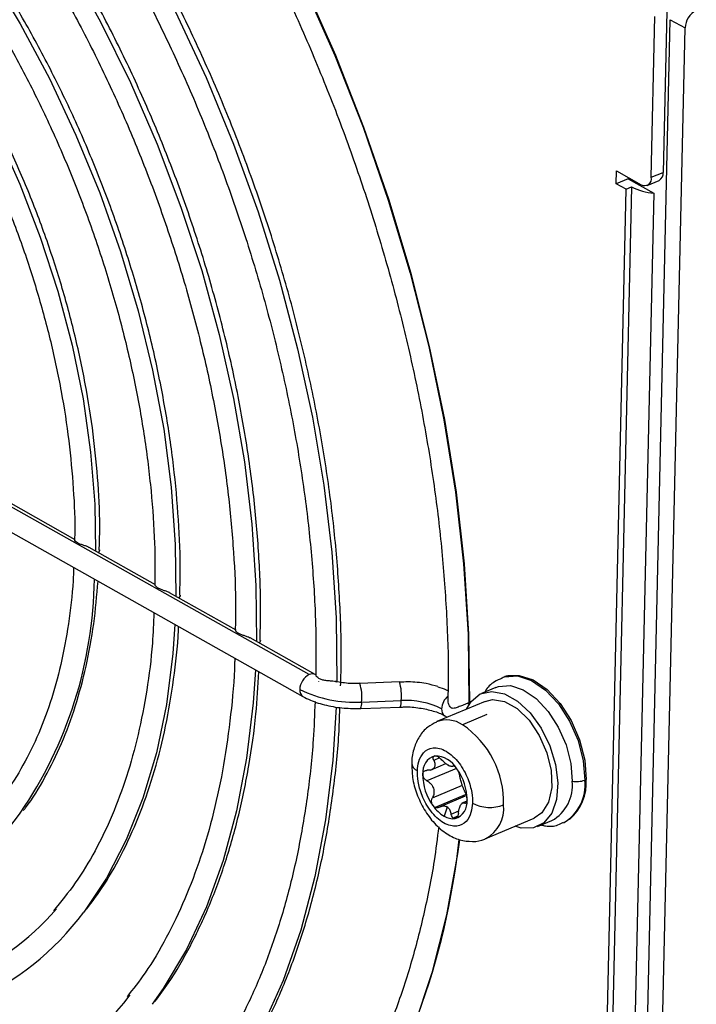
# Model space of a CAD drawing. Header units: millimetres. Extents: x -0.44 to 1.31, y -0.87 to 1.29.
# Tile 78 of 182: x 0.8383 to 0.8842, y -0.8058 to -0.739. Entities that reach past the tile are written whole.
import ezdxf

# ---------------------------------------------------------------- set-up
doc = ezdxf.new("R2010")
doc.units = ezdxf.units.MM

msp = doc.modelspace()

# ---------------------------------------------------------------- linework, layer by layer
at = {"color": 7, "linetype": 'Continuous', "lineweight": 25}
for p, q in [((0.880550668, -0.82127198), (0.8824111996, -0.7390300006)), ((0.8811248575, -0.7497187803), (0.8813716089, -0.7388115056)), ((0.8821760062, -0.738473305), (0.8819292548, -0.7493805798)), ((0.8824111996, -0.7390300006), (0.883412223, -0.7395925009)), ((0.8815516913, -0.8218344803), (0.883412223, -0.7395925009)), ((0.878749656, -0.7501514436), (0.8787693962, -0.7492788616)), ((0.8787693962, -0.7492788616), (0.8804377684, -0.7502163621)), ((0.8795561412, -0.7497209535), (0.8795540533, -0.749813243)), ((0.8811248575, -0.7497187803), (0.8819292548, -0.7493805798)), ((0.8797892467, -0.7503699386), (0.8781162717, -0.8243212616)), ((0.8795540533, -0.749813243), (0.878749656, -0.7501514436)), ((0.879417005, -0.7505264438), (0.878749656, -0.7501514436)), ((0.879417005, -0.7505264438), (0.8797892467, -0.7503699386)), ((0.8795540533, -0.749813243), (0.8812902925, -0.7507888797)), ((0.8808450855, -0.7502656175), (0.8816494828, -0.7499274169)), ((0.8777440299, -0.8244777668), (0.879417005, -0.7505264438)), ((0.8812902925, -0.7507888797), (0.8796173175, -0.8247402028)), ((0.8579233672, -0.7834354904), (0.8202885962, -0.7622875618)), ((0.8198536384, -0.7637692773), (0.8574901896, -0.7849182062)), ((0.8420416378, -0.7742872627), (0.8375302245, -0.7717521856)), ((0.8474996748, -0.7773542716), (0.842988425, -0.7748192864)), ((0.8529575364, -0.7804211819), (0.8484463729, -0.7778862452)), ((0.8583229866, -0.7834361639), (0.8539041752, -0.7809531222)), ((0.8640316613, -0.7839349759), (0.8613452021, -0.7840343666)), ((0.864035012, -0.7839354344), (0.8640316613, -0.7839349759)), ((0.8705812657, -0.7843025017), (0.8696134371, -0.7847094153)), ((0.8614080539, -0.7857332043), (0.864094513, -0.7856338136)), ((0.8614704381, -0.7852978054), (0.8641568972, -0.7851984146)), ((0.864094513, -0.7856338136), (0.8640972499, -0.7856333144)), ((0.8698464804, -0.7852490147), (0.8665707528, -0.7866262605)), ((0.8687916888, -0.7853491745), (0.8688176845, -0.7853637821)), ((0.8671167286, -0.7862320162), (0.8672843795, -0.7863262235)), ((0.8699558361, -0.78615122), (0.8683222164, -0.7868380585)), ((0.8661395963, -0.7899145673), (0.8671938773, -0.7894713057)), ((0.8684903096, -0.7916832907), (0.8667903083, -0.7923980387)), ((0.8672740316, -0.7924183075), (0.8670756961, -0.7930364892)), ((0.8686120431, -0.7920167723), (0.8682620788, -0.7921639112)), ((0.8699039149, -0.7945540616), (0.8731796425, -0.7931768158)), ((0.8734116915, -0.7937434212), (0.8743795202, -0.7933365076))]:
    msp.add_line(p, q, dxfattribs=at)
at = {"color": 250, "linetype": 'Continuous', "lineweight": 25}
for p, q in [((0.8686772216, -0.7853827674), (0.8687691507, -0.7854344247)), ((0.8667635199, -0.7890858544), (0.8663671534, -0.7892525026)), ((0.8679087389, -0.7897977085), (0.8659020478, -0.790641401)), ((0.8662737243, -0.7917898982), (0.8683043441, -0.7909361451)), ((0.8684949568, -0.7915978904), (0.8664686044, -0.7924498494)), ((0.8684774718, -0.7921506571), (0.8685875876, -0.7921043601)), ((0.8675482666, -0.7929021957), (0.8680685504, -0.7926834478)), ((0.867976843, -0.7930392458), (0.8676823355, -0.7931630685))]:
    msp.add_line(p, q, dxfattribs=at)
at = {"color": 250, "linetype": 'Continuous', "lineweight": 25, "flags": 128}
for points in [[(0.8299811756, -0.6997357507), (0.8314524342, -0.7009746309), (0.8348062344, -0.7040385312), (0.8380820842, -0.7073704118), (0.8412637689, -0.7109537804), (0.8443355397, -0.7147709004), (0.8472821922, -0.7188028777), (0.8500891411, -0.723029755), (0.8527424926, -0.7274306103), (0.8552291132, -0.7319836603), (0.8575366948, -0.7366663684), (0.8596538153, -0.7414555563), (0.8615699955, -0.7463275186), (0.8632757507, -0.7512581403), (0.8647626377, -0.7562230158), (0.866023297, -0.7611975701), (0.8670514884, -0.7661571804), (0.8678421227, -0.7710772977), (0.8683912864, -0.7759335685), (0.8686962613, -0.7807019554), (0.8687555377, -0.785358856)], [(0.8193095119, -0.7032836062), (0.8205520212, -0.7040964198), (0.8237835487, -0.7064321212), (0.8269702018, -0.7090581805), (0.830094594, -0.7119602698), (0.8331396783, -0.7151225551), (0.8360888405, -0.7185277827), (0.8389259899, -0.7221573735), (0.8416356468, -0.7259915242), (0.8442030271, -0.7300093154), (0.846614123, -0.7341888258), (0.8488557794, -0.7385072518), (0.8509157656, -0.7429410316), (0.8527828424, -0.7474659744), (0.8544468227, -0.7520573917), (0.8558986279, -0.7566902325), (0.8571303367, -0.7613392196), (0.8581352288, -0.765978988), (0.8589078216, -0.7705842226), (0.8594438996, -0.7751297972), (0.8597405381, -0.7795909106), (0.8597961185, -0.7839432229)], [(0.816817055, -0.7090202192), (0.819743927, -0.7108229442), (0.822756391, -0.7129895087), (0.8257244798, -0.7154437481), (0.8286298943, -0.7181705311), (0.8314547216, -0.7211530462), (0.8341815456, -0.7243729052), (0.8367935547, -0.7278102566), (0.8392746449, -0.7314439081), (0.8416095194, -0.7352514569), (0.843783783, -0.7392094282), (0.8457840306, -0.7432934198), (0.8475979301, -0.7474782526), (0.8492142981, -0.7517381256), (0.8506231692, -0.7560467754), (0.8518158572, -0.7603776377), (0.8527850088, -0.7647040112), (0.853524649, -0.7689992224), (0.8540302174, -0.77323679), (0.8542985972, -0.7773905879), (0.8543331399, -0.7811941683)], [(0.8166556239, -0.7161560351), (0.8179571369, -0.7169268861), (0.8207674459, -0.7188235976), (0.823540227, -0.7210144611), (0.8262555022, -0.7234836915), (0.8288937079, -0.726213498), (0.8314358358, -0.7291842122), (0.8338635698, -0.73237443), (0.836159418, -0.735761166), (0.8383068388, -0.7393200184), (0.84029036, -0.7430253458), (0.8420956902, -0.7468504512), (0.843709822, -0.7507677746), (0.8451211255, -0.7547490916), (0.8463194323, -0.7587657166), (0.8472961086, -0.76278871), (0.8480441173, -0.7667890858), (0.848558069, -0.7707380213), (0.8488342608, -0.7746070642), (0.8488756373, -0.7781274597)], [(0.8164941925, -0.7232918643), (0.8189493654, -0.7248285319), (0.8214870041, -0.7267251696), (0.8239740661, -0.7289027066), (0.8263893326, -0.7313425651), (0.8287121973, -0.7340239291), (0.8309228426, -0.7369239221), (0.8330024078, -0.7400178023), (0.8349331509, -0.743279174), (0.8366985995, -0.7466802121), (0.8382836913, -0.7501919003), (0.839674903, -0.7537842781), (0.8408603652, -0.7574266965), (0.8418299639, -0.7610880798), (0.842575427, -0.7647371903), (0.8430903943, -0.7683428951), (0.8433704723, -0.7718744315), (0.8434181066, -0.7750607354)], [(0.8436956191, -0.7749876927), (0.8436945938, -0.775020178), (0.8436159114, -0.7751718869)], [(0.8491531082, -0.7780556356), (0.8491520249, -0.7780868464), (0.8490733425, -0.7782385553)], [(0.8488076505, -0.7800392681), (0.8486671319, -0.7819947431), (0.8482250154, -0.7854601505), (0.8475475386, -0.7887395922), (0.8466395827, -0.7918094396), (0.8455076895, -0.7946475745), (0.8441600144, -0.797233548), (0.8426177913, -0.7995335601)], [(0.8546105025, -0.7811214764), (0.854609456, -0.7811535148), (0.8545307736, -0.7813052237)], [(0.8542685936, -0.78310791), (0.8541186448, -0.7853451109), (0.8536714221, -0.7890967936), (0.8529892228, -0.7926669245), (0.8520762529, -0.7960334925), (0.8509381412, -0.7991757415), (0.8495819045, -0.8020742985), (0.8480159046, -0.8047112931), (0.8472571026, -0.8057922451)], [(0.8597512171, -0.7856358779), (0.8595215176, -0.7892475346), (0.8590312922, -0.7932751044), (0.8583029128, -0.7971184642), (0.8573403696, -0.8007565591), (0.8561489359, -0.8041694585), (0.8547351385, -0.8073384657), (0.8531067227, -0.81024622), (0.8514673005, -0.8126236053)]]:
    msp.add_lwpolyline(points, dxfattribs=at)
at = {"color": 7, "linetype": 'Continuous', "lineweight": 25, "flags": 128}
for points in [[(0.8300173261, -0.6997205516), (0.8314859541, -0.7009571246), (0.8348401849, -0.7040210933), (0.8381164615, -0.7073531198), (0.8412985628, -0.7109367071), (0.8443707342, -0.7147541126), (0.8473177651, -0.7187864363), (0.8501250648, -0.7230137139), (0.8527787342, -0.727415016), (0.8552656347, -0.7319685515), (0.8575734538, -0.7366517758), (0.8596907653, -0.741441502), (0.8616070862, -0.7463140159), (0.8633129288, -0.7512451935), (0.8647998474, -0.7562106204), (0.8660604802, -0.7611857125), (0.8670885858, -0.7661458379), (0.8678790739, -0.7710664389), (0.8684280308, -0.7759231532), (0.8687327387, -0.7806919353), (0.8687916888, -0.7853491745)], [(0.8709800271, -0.783646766), (0.8711673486, -0.7835813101), (0.8720431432, -0.7835259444), (0.8729905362, -0.7838343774), (0.8739413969, -0.7844844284), (0.8748273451, -0.7854293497), (0.8755846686, -0.7866011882), (0.8761589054, -0.7879156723), (0.8765087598, -0.7892782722), (0.8766090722, -0.790590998)], [(0.8714751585, -0.783501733), (0.8721572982, -0.7834916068), (0.873102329, -0.7837992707), (0.8740508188, -0.7844477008), (0.8749345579, -0.785390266), (0.8756899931, -0.7865591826), (0.876262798, -0.7878703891), (0.87661178, -0.7892295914), (0.8767118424, -0.7905390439)], [(0.8705812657, -0.7843025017), (0.870766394, -0.7842369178), (0.8715685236, -0.784186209), (0.8724362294, -0.784468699), (0.8733071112, -0.7850640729), (0.8741185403, -0.7859295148), (0.8748121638, -0.7870027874), (0.8753381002, -0.7882067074), (0.8756585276, -0.7894546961), (0.8757504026, -0.7906570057)], [(0.8685762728, -0.7857830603), (0.8688968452, -0.785259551), (0.8695239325, -0.7847501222), (0.8702985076, -0.7845726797), (0.8711631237, -0.7847403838), (0.8720536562, -0.7852407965), (0.8729040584, -0.7860368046), (0.8736512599, -0.7870693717), (0.8742398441, -0.788261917), (0.8746261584, -0.7895259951), (0.8747815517, -0.7907678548), (0.8746944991, -0.7918953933), (0.874371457, -0.7928249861), (0.8738363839, -0.7934876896), (0.8731289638, -0.7938343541), (0.8723016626, -0.793839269), (0.8718850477, -0.7937211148)], [(0.8698464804, -0.7852490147), (0.8703444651, -0.7851327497), (0.8711693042, -0.7852623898), (0.8720246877, -0.7857430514), (0.8728346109, -0.7865320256), (0.8735271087, -0.7875592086), (0.8740406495, -0.7887333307), (0.8743296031, -0.789950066), (0.8743682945, -0.7911013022), (0.874153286, -0.792084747), (0.873703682, -0.7928130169), (0.8731796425, -0.7931768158)], [(0.8681197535, -0.794634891), (0.867982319, -0.7955996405), (0.8672294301, -0.7997271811), (0.8662379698, -0.803648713), (0.8650128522, -0.8073447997), (0.8635601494, -0.8107971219), (0.8618870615, -0.8139885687), (0.860001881, -0.816903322), (0.8579139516, -0.8195269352), (0.8556336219, -0.8218464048), (0.8531721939, -0.8238502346), (0.8505418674, -0.8255284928), (0.8487946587, -0.8264190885)]]:
    msp.add_lwpolyline(points, dxfattribs=at)
at = {"color": 7, "linetype": 'Continuous', "lineweight": 25}
for centre, radius, start, end in [((0.8848016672, -0.7396490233), 0.0013905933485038, 116.7184716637, 177.6704996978), ((0.8806748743, -0.7498205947), 0.0004613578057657, 239.074004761, 12.7492206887), ((0.8813758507, -0.7494424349), 0.0005568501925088, 299.4321665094, 6.3775943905), ((0.8815443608, -0.7469800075), 0.0038173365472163, 242.6274407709, 266.1837760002), ((0.8584548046, -0.784491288), 0.0011820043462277, 116.7184716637, 177.6704996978), ((0.8609687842, -0.7770294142), 0.0082835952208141, 243.5086166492, 273.4719523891), ((0.8599901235, -0.7813294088), 0.0029613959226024, 240.6674005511, 240.8651637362), ((0.8644848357, -0.7906035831), 0.0054151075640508, 63.5086166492, 93.4719523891), ((0.8647340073, -0.7921049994), 0.0063730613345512, 358.510776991, 55.7345678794), ((0.8667714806, -0.7900560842), 0.0011600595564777, 107.0172635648, 186.8211648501), ((0.8664233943, -0.7906813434), 0.001734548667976, 29.5410154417, 89.7164693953), ((0.8667132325, -0.7906852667), 0.001277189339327, 56.7324225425, 62.5250622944), ((0.86771821, -0.7889741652), 0.0007119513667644, 234.2722743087, 240.5702959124), ((0.8676671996, -0.7890635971), 0.0006089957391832, 240.615941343, 245.4153230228), ((0.8691701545, -0.7902193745), 0.0035506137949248, 179.5883588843, 216.2768650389), ((0.8650700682, -0.7919269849), 0.0035506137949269, 359.5883588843, 36.2768650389), ((0.8730663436, -0.7909742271), 0.0027027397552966, 299.0694017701, 6.7403591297), ((0.8736535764, -0.7909311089), 0.0029750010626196, 300.5543764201, 6.5645764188), ((0.8734075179, -0.7907555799), 0.0033114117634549, 310.8369158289, 3.7492940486), ((0.8760650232, -0.7891317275), 0.0015573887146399, 258.3450067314, 290.4465941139), ((0.876310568, -0.7898729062), 0.0007776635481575, 292.5722160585, 301.0643204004), ((0.8683607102, -0.7908889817), 0.0025026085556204, 214.8829791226, 239.1047642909), ((0.8669179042, -0.7929791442), 0.0006684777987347, 54.0887807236, 65.1687041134), ((0.8679170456, -0.7912756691), 0.0013111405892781, 236.7747609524, 240.6315861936), ((0.8678660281, -0.7913651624), 0.0012081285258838, 240.6586839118, 242.596770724), ((0.8674687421, -0.7920902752), 0.001160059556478, 287.0172635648, 6.8211648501), ((0.8701780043, -0.7898246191), 0.0026157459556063, 242.9358381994, 290.7541303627), ((0.8257544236, -0.7839000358), 0.0154089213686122, 260.9695441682, 324.5858289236), ((0.8676768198, -0.7920629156), 0.0011442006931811, 238.3071360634, 276.595659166), ((0.8277564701, -0.7886498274), 0.018420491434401, 262.6663994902, 323.7827067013), ((0.8274187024, -0.7878765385), 0.0175793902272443, 264.4472911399, 319.4102578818), ((0.8293234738, -0.792429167), 0.0208054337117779, 260.750035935, 322.2818821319)]:
    msp.add_arc(centre, radius, start, end, dxfattribs=at)
at = {"color": 250, "linetype": 'Continuous', "lineweight": 25}
for centre, radius, start, end in [((0.8145860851, -0.7765715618), 0.0287620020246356, 325.5804510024, 359.2065549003), ((0.8581225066, -0.78383352), 0.0004450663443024, 63.2274584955, 116.5793954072), ((0.8577762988, -0.7845010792), 0.0005058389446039, 173.4347046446, 235.5289746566), ((0.8586942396, -0.7849383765), 0.0027993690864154, 352.6230648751, 18.8365711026), ((0.8611886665, -0.7848474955), 0.0029889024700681, 353.2575022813, 17.7671369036), ((0.8681304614, -0.7858234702), 0.0012319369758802, 131.0051200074, 176.9095716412), ((0.8607573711, -0.7854159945), 0.0007227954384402, 333.9712072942, 9.4110784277), ((0.8633595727, -0.7853106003), 0.0008051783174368, 336.3719048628, 8.0090917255), ((0.8674027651, -0.7858149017), 0.0005057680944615, 173.4323611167, 235.5595996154), ((0.8672394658, -0.7884521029), 0.0019435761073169, 56.1450756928, 110.64648315), ((0.8655024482, -0.7893817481), 0.00063460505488, 185.6843721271, 246.8878935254), ((0.8687563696, -0.7924929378), 0.0023590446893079, 299.1071838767, 5.4074073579), ((0.8193167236, -0.789451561), 0.0490440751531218, 325.3516607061, 353.9500493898)]:
    msp.add_arc(centre, radius, start, end, dxfattribs=at)
at = {"color": 7, "linetype": 'Continuous', "lineweight": 25}
for points, knots in [([(0.8284540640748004, -0.7003778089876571), (0.8293629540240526, -0.7011156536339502), (0.8313098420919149, -0.702696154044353), (0.8342351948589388, -0.7054168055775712), (0.8372258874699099, -0.7084603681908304), (0.8401373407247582, -0.7117266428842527), (0.8429580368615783, -0.7151934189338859), (0.8456751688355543, -0.7188479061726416), (0.8482768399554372, -0.7226736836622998), (0.8507515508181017, -0.7266542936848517), (0.8530884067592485, -0.7307723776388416), (0.8552771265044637, -0.7350100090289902), (0.8573080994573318, -0.739348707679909), (0.8591724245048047, -0.7437695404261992), (0.8608619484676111, -0.7482531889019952), (0.8623692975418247, -0.7527800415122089), (0.8636879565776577, -0.7573303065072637), (0.8648121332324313, -0.7618840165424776), (0.86573741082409, -0.7664214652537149), (0.8664584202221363, -0.7709219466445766), (0.86697763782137, -0.7753688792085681), (0.867272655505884, -0.7797311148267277), (0.8673832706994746, -0.7829967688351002), (0.8673275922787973, -0.7847626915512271), (0.8673155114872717, -0.7851458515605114)], [0, 0, 0, 0, 0.0413672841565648, 0.0886108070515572, 0.1358602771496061, 0.1831170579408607, 0.2303815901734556, 0.2776536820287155, 0.3249327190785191, 0.3722178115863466, 0.4195078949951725, 0.4668017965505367, 0.5140982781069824, 0.561396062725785, 0.608693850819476, 0.6559899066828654, 0.7032829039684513, 0.7505715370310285, 0.7978545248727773, 0.8451306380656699, 0.8923987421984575, 0.9396578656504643, 0.9869073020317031, 1, 1, 1, 1]), ([(0.8169055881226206, -0.7035808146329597), (0.8172710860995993, -0.7037922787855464), (0.8186325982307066, -0.7045800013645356), (0.8209849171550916, -0.7061405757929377), (0.8239418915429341, -0.7083548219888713), (0.8268593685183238, -0.7108266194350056), (0.8297226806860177, -0.713535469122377), (0.8325176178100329, -0.7164706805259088), (0.8352302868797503, -0.7196174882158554), (0.8378471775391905, -0.7229607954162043), (0.8403552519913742, -0.7264842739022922), (0.8427420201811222, -0.730170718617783), (0.8449956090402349, -0.7340020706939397), (0.847104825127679, -0.7379595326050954), (0.8490592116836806, -0.7420236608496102), (0.8508491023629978, -0.7461744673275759), (0.8524656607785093, -0.7503915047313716), (0.8539009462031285, -0.7546539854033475), (0.8551479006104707, -0.7589408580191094), (0.8562005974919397, -0.763231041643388), (0.8570534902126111, -0.7675030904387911), (0.8577043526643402, -0.7717369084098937), (0.8581434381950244, -0.7759078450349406), (0.8583840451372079, -0.7798456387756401), (0.8583741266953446, -0.7823330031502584), (0.8583694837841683, -0.7834973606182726)], [0, 0, 0, 0, 0.0164806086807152, 0.0613917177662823, 0.1063090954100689, 0.1512261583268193, 0.1961474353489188, 0.2410758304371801, 0.2860126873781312, 0.330958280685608, 0.3759121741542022, 0.4208734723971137, 0.4658409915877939, 0.5108133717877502, 0.5557891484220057, 0.6007667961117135, 0.6457447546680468, 0.6907210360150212, 0.7356939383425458, 0.7806618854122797, 0.8256233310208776, 0.870576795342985, 0.9155209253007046, 0.9604545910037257, 1, 1, 1, 1]), ([(0.8600459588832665, -0.7841898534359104), (0.8600612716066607, -0.7837989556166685), (0.8601284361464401, -0.7820844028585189), (0.8600326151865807, -0.77893028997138), (0.8597542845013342, -0.7747495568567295), (0.8592495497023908, -0.7704888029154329), (0.8585411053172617, -0.7661794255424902), (0.8576271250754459, -0.7618388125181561), (0.8565135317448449, -0.75748829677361), (0.8552053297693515, -0.7531482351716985), (0.8537088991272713, -0.7488392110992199), (0.8520313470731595, -0.7445815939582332), (0.8501806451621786, -0.7403955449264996), (0.8481655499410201, -0.7363008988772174), (0.8459955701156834, -0.7323170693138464), (0.8436809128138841, -0.7284629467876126), (0.8412324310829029, -0.7247568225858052), (0.8386615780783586, -0.7212162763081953), (0.8359803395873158, -0.7178582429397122), (0.8332012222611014, -0.7146984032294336), (0.8303370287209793, -0.7117531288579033), (0.8274014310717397, -0.7090319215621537), (0.8244065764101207, -0.7065653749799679), (0.8218609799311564, -0.704665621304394), (0.8203092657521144, -0.7036954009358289), (0.819780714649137, -0.703364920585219)], [0, 0, 0, 0, 0.0135453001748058, 0.0594122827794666, 0.1052712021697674, 0.1511216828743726, 0.1969640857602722, 0.2427992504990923, 0.2886283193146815, 0.3344526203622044, 0.380273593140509, 0.4260927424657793, 0.471911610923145, 0.5177315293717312, 0.5635537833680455, 0.6093799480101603, 0.6552115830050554, 0.7010502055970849, 0.7468972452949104, 0.7927539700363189, 0.838621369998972, 0.8844999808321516, 0.9303896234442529, 0.9762890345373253, 1, 1, 1, 1]), ([(0.8545863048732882, -0.7811220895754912), (0.8546056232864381, -0.7803143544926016), (0.8546548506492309, -0.7782560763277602), (0.8544920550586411, -0.7748253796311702), (0.8541279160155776, -0.7708711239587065), (0.8535456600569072, -0.7668520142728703), (0.8527596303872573, -0.762795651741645), (0.8517713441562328, -0.7587223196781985), (0.8505870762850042, -0.754654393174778), (0.8492131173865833, -0.7506136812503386), (0.8476570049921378, -0.7466219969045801), (0.8459271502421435, -0.7427008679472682), (0.8440328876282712, -0.7388714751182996), (0.8419843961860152, -0.7351545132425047), (0.8397926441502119, -0.7315700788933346), (0.837469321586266, -0.7281375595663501), (0.8350267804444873, -0.7248755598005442), (0.8324779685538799, -0.7218017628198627), (0.8298363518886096, -0.7189330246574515), (0.8271158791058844, -0.7162846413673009), (0.8243307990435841, -0.713872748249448), (0.8214960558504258, -0.7117050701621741), (0.8190789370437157, -0.710113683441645), (0.8175178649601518, -0.7091768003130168), (0.8169163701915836, -0.7088564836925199), (0.8168218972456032, -0.7088061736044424)], [0, 0, 0, 0, 0.0303775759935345, 0.0774084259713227, 0.1244290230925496, 0.1714393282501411, 0.2184401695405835, 0.2654329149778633, 0.3124192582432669, 0.3594010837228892, 0.4063803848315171, 0.4533592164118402, 0.5003393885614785, 0.5473225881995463, 0.5943109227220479, 0.6413064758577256, 0.6883112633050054, 0.73532715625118, 0.7823557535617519, 0.8293981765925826, 0.8764547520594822, 0.9235245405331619, 0.9706046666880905, 0.9953830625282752, 1, 1, 1, 1]), ([(0.8167410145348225, -0.7107155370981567), (0.8170725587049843, -0.7109077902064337), (0.8183337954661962, -0.7116391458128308), (0.8205197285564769, -0.713105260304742), (0.82327690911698, -0.7152060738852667), (0.8259925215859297, -0.7175626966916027), (0.8286508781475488, -0.7201532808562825), (0.8312368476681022, -0.7229659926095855), (0.8337356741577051, -0.7259846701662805), (0.8361330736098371, -0.7291927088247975), (0.8384153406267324, -0.7325721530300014), (0.840569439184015, -0.7361040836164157), (0.8425830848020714, -0.7397686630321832), (0.8444448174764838, -0.7435452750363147), (0.8461440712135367, -0.7474126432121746), (0.8476712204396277, -0.7513489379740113), (0.8490176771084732, -0.755331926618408), (0.8501758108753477, -0.7593390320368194), (0.8511395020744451, -0.7633477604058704), (0.8519022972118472, -0.767334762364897), (0.8524644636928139, -0.7712799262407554), (0.8528068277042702, -0.7751517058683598), (0.852952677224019, -0.778210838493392), (0.8529097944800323, -0.7799301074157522), (0.8528973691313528, -0.7804282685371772)], [0, 0, 0, 0, 0.0171575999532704, 0.065269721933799, 0.1133899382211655, 0.1615101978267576, 0.2096366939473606, 0.2577729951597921, 0.3059205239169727, 0.3540792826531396, 0.4022483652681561, 0.4504263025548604, 0.4986112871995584, 0.5468013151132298, 0.5949942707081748, 0.6431879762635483, 0.6913797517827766, 0.7395671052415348, 0.7877478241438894, 0.8359197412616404, 0.8840807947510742, 0.9322291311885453, 0.9803632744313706, 1, 1, 1, 1]), ([(0.8491302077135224, -0.7780560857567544), (0.849144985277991, -0.7776940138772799), (0.8492066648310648, -0.7761827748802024), (0.849098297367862, -0.773407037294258), (0.8488027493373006, -0.7697555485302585), (0.8482816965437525, -0.7660325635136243), (0.8475581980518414, -0.762272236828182), (0.8466318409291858, -0.7584952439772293), (0.8455100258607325, -0.7547260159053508), (0.844199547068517, -0.7509879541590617), (0.8427087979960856, -0.7473045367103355), (0.8410471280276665, -0.743698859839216), (0.8392249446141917, -0.7401935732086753), (0.8372536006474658, -0.7368107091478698), (0.8351453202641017, -0.7335715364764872), (0.832913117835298, -0.7304964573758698), (0.8305707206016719, -0.7276048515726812), (0.8281324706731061, -0.7249151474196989), (0.825613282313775, -0.7224440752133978), (0.8230284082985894, -0.7202090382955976), (0.8203939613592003, -0.7182189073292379), (0.818355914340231, -0.7169126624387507), (0.8171095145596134, -0.7161799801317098), (0.8167549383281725, -0.7159924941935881), (0.8166604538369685, -0.7159425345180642)], [0, 0, 0, 0, 0.0159917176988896, 0.0667472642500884, 0.1174895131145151, 0.1682179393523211, 0.218933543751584, 0.2696382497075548, 0.3203345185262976, 0.3710251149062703, 0.4217129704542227, 0.4724011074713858, 0.5230918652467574, 0.5737880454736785, 0.6244927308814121, 0.6752089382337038, 0.7259395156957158, 0.7766869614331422, 0.827453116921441, 0.8782386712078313, 0.929042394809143, 0.9798600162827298, 0.9946332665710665, 1, 1, 1, 1]), ([(0.8165819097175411, -0.7178536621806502), (0.8168749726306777, -0.7180240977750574), (0.8180263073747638, -0.7186936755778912), (0.8200312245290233, -0.7200567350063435), (0.8225731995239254, -0.722035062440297), (0.8250710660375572, -0.7242670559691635), (0.8275078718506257, -0.726729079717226), (0.8298673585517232, -0.7294078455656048), (0.8321337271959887, -0.7322853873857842), (0.834291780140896, -0.7353431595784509), (0.8363270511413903, -0.7385611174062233), (0.8382259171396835, -0.7419181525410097), (0.8399756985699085, -0.7453921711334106), (0.8415647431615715, -0.7489602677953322), (0.8429825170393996, -0.7525988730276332), (0.8442196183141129, -0.75628388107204), (0.8452680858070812, -0.7599909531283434), (0.8461205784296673, -0.7636952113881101), (0.8467737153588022, -0.7673732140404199), (0.8472158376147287, -0.7709963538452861), (0.8474575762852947, -0.7743445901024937), (0.8474518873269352, -0.7764261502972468), (0.8474493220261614, -0.7773647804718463)], [0, 0, 0, 0, 0.017798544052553, 0.0699238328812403, 0.1220600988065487, 0.1741971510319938, 0.2263438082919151, 0.278504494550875, 0.3306805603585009, 0.3828714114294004, 0.4350752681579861, 0.4872896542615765, 0.5395116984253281, 0.5917383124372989, 0.6439662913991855, 0.6961917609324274, 0.7484109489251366, 0.8006205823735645, 0.852817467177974, 0.9049986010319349, 0.9571613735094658, 1, 1, 1, 1]), ([(0.8436704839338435, -0.7749882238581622), (0.8436862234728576, -0.7745830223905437), (0.8437428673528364, -0.7731247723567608), (0.8436177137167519, -0.7704978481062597), (0.8432988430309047, -0.7671399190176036), (0.8427567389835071, -0.7637188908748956), (0.8420131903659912, -0.7602698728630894), (0.8410694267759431, -0.7568161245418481), (0.8399339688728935, -0.7533841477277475), (0.8386151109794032, -0.7499994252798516), (0.8371228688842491, -0.746687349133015), (0.8354683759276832, -0.7434727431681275), (0.8336639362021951, -0.7403797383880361), (0.8317228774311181, -0.7374315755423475), (0.8296594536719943, -0.7346504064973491), (0.8274887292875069, -0.7320573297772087), (0.8252265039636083, -0.7296716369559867), (0.8228890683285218, -0.7275130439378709), (0.8204936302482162, -0.7255928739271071), (0.8184479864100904, -0.7242111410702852), (0.8171129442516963, -0.7234023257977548), (0.8165934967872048, -0.7231288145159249), (0.8164990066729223, -0.7230790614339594)], [0, 0, 0, 0, 0.0213660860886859, 0.0768928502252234, 0.1324008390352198, 0.1878896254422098, 0.2433611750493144, 0.2988188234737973, 0.3542666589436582, 0.4097091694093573, 0.4651510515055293, 0.5205963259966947, 0.5760490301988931, 0.6315140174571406, 0.6869960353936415, 0.7424995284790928, 0.7980282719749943, 0.853584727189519, 0.9091689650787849, 0.9647769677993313, 0.9935927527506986, 1, 1, 1, 1]), ([(0.8164178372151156, -0.7249891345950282), (0.8166706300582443, -0.7251367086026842), (0.8177037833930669, -0.7257398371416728), (0.8195130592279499, -0.7269912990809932), (0.8218202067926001, -0.7288355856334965), (0.8240800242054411, -0.7309306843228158), (0.8262739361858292, -0.7332506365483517), (0.8283842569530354, -0.7357801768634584), (0.8303938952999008, -0.7384989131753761), (0.832286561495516, -0.7413856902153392), (0.8340469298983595, -0.7444176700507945), (0.83566078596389, -0.7475708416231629), (0.8371151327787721, -0.7508201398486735), (0.8383983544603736, -0.7541396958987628), (0.8395000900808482, -0.7575029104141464), (0.8404121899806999, -0.7608831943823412), (0.8411255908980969, -0.7642523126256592), (0.8416423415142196, -0.7675876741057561), (0.8419310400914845, -0.770846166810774), (0.8420442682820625, -0.7730909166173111), (0.8420012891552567, -0.7742043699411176), (0.8419976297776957, -0.7742991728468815)], [0, 0, 0, 0, 0.0185743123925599, 0.0759124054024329, 0.1332660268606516, 0.1906224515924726, 0.2479945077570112, 0.3053876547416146, 0.3628027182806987, 0.4202377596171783, 0.4776892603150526, 0.5351528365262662, 0.5926236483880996, 0.6500966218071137, 0.7075655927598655, 0.765024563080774, 0.8224683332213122, 0.8798918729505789, 0.9372905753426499, 0.9946607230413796, 0.9999999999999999, 0.9999999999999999, 0.9999999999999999, 0.9999999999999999]), ([(0.8429858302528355, -0.774823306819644), (0.8429756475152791, -0.7748158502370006), (0.8429111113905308, -0.7747685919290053), (0.8427438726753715, -0.7747157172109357), (0.8425204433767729, -0.7746418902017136), (0.8423006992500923, -0.7745618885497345), (0.8421227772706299, -0.7744602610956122), (0.8420163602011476, -0.7743495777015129), (0.8420143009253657, -0.7743142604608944), (0.8420134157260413, -0.7742990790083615)], [0, 0, 0, 0, 0.0284546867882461, 0.1803400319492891, 0.3302246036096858, 0.4956187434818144, 0.6761748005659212, 0.860800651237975, 1, 1, 1, 1]), ([(0.8419302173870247, -0.776174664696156), (0.8419214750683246, -0.7764754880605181), (0.8418829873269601, -0.7777998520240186), (0.8416062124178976, -0.7800128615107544), (0.8410992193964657, -0.782780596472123), (0.8403789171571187, -0.7853533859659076), (0.8394738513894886, -0.7877271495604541), (0.8383793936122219, -0.7898681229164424), (0.8372756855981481, -0.791590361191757), (0.8364740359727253, -0.7924832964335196), (0.8361545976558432, -0.7928391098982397)], [0, 0, 0, 0, 0.0422356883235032, 0.185941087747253, 0.3295876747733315, 0.4732100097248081, 0.616850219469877, 0.7606018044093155, 0.9046055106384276, 1, 1, 1, 1]), ([(0.8385248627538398, -0.7926472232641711), (0.838575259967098, -0.7925864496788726), (0.8391258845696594, -0.7919224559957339), (0.8400097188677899, -0.7904207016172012), (0.8411521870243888, -0.7881410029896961), (0.8420825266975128, -0.7856182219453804), (0.8428106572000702, -0.7829011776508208), (0.8433368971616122, -0.7800695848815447), (0.8435097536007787, -0.7780773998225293), (0.8435937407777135, -0.777109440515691)], [0, 0, 0, 0, 0.0165555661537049, 0.1808810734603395, 0.3458505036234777, 0.5113229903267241, 0.6771305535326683, 0.8431247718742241, 0.9999999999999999, 0.9999999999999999, 0.9999999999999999, 0.9999999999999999]), ([(0.8484437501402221, -0.7778903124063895), (0.8484334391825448, -0.7778827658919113), (0.8483688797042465, -0.7778355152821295), (0.8482017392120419, -0.7777827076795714), (0.8479787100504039, -0.7777090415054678), (0.8477593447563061, -0.7776291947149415), (0.847581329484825, -0.777527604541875), (0.8474739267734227, -0.7774158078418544), (0.8474718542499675, -0.7773797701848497), (0.8474709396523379, -0.7773638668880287)], [0, 0, 0, 0, 0.0286559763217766, 0.179422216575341, 0.328079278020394, 0.492198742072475, 0.6715309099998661, 0.8550476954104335, 0.9999999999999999, 0.9999999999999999, 0.9999999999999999, 0.9999999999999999]), ([(0.8473875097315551, -0.7792412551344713), (0.8473578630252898, -0.7799339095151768), (0.8472804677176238, -0.7817421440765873), (0.8469223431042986, -0.7845100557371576), (0.8463422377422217, -0.787534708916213), (0.8455548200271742, -0.790369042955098), (0.8445783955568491, -0.7930037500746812), (0.8434132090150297, -0.7954139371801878), (0.8420917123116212, -0.7975959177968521), (0.841076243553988, -0.7988353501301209), (0.8405731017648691, -0.7994494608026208)], [0, 0, 0, 0, 0.0816387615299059, 0.2131250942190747, 0.3445748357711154, 0.476010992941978, 0.6074625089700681, 0.7389884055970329, 0.8706746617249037, 1, 1, 1, 1]), ([(0.8428179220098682, -0.7993460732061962), (0.8432128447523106, -0.7988162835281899), (0.844127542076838, -0.7975892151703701), (0.8453473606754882, -0.7953805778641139), (0.8465046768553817, -0.7927844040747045), (0.847457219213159, -0.7899677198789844), (0.8482139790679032, -0.7869637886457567), (0.8487386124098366, -0.783772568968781), (0.8490150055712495, -0.7814990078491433), (0.8490549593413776, -0.780262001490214), (0.8490576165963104, -0.7801797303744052)], [0, 0, 0, 0, 0.1107814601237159, 0.2565856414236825, 0.4027831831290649, 0.5492711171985, 0.6959463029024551, 0.8427232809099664, 0.9895398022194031, 0.9999999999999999, 0.9999999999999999, 0.9999999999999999, 0.9999999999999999]), ([(0.8539015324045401, -0.7809572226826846), (0.8538911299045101, -0.7809496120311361), (0.8538265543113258, -0.7809023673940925), (0.8536594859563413, -0.7808496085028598), (0.8534367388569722, -0.7807760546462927), (0.8532176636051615, -0.7806963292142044), (0.8530394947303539, -0.7805947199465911), (0.8529308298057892, -0.7804813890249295), (0.8529288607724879, -0.7804444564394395), (0.8529279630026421, -0.7804276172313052)], [0, 0, 0, 0, 0.0286802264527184, 0.1780382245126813, 0.3252196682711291, 0.4877679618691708, 0.6655035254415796, 0.8474881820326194, 1, 1, 1, 1]), ([(0.852863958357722, -0.7823186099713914), (0.8528624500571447, -0.7824139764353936), (0.8528415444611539, -0.783735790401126), (0.8526063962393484, -0.7861669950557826), (0.8521449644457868, -0.7895767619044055), (0.8514584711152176, -0.7928042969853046), (0.8505795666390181, -0.7958476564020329), (0.8495080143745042, -0.7986885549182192), (0.8482458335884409, -0.8013025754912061), (0.8469363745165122, -0.8035250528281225), (0.8459750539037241, -0.8047558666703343), (0.8455582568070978, -0.8052895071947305)], [0, 0, 0, 0, 0.0099133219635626, 0.1374022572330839, 0.264856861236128, 0.3922886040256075, 0.5197145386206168, 0.6471597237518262, 0.774668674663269, 0.9023037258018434, 1, 1, 1, 1]), ([(0.8474539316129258, -0.8055933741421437), (0.847766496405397, -0.8051791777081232), (0.8486417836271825, -0.8040192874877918), (0.8498809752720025, -0.8018450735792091), (0.8511787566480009, -0.7991076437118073), (0.8522725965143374, -0.7961419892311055), (0.8531693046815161, -0.7929810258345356), (0.8538526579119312, -0.7896334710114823), (0.8543153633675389, -0.786389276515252), (0.8544503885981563, -0.7842041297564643), (0.8545097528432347, -0.7832434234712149)], [0, 0, 0, 0, 0.0753880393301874, 0.2111120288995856, 0.3471369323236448, 0.4833920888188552, 0.619804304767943, 0.7563101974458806, 0.8928610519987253, 1, 1, 1, 1]), ([(0.8597961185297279, -0.7839432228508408), (0.8597436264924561, -0.7839254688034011), (0.8596387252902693, -0.783889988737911), (0.8594149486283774, -0.7838777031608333), (0.8591648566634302, -0.7838620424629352), (0.8589023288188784, -0.7838247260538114), (0.8586598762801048, -0.7837471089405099), (0.8584797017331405, -0.783639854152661), (0.8583851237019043, -0.7835335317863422), (0.8583880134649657, -0.7835071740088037), (0.8583891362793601, -0.7834969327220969)], [0, 0, 0, 0, 0.1175549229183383, 0.2349242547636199, 0.3555152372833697, 0.4886309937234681, 0.6288709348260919, 0.7703139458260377, 0.9107557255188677, 1, 1, 1, 1]), ([(0.8710013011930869, -0.7836787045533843), (0.870822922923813, -0.7837529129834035), (0.8703786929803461, -0.7839377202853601), (0.8699900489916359, -0.78430230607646), (0.8698431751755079, -0.7845958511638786), (0.8698324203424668, -0.7846173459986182)], [0, 0, 0, 0, 0.3834153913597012, 0.9548506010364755, 1, 1, 1, 1]), ([(0.8714785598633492, -0.7835265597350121), (0.8714123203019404, -0.7835283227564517), (0.8712394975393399, -0.7835329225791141), (0.8710921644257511, -0.7836230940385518), (0.8710013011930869, -0.7836787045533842)], [0, 0, 0, 0, 0.3832803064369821, 0.9999999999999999, 0.9999999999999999, 0.9999999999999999, 0.9999999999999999]), ([(0.8613419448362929, -0.7840266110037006), (0.8612987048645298, -0.784030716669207), (0.8609247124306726, -0.7840662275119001), (0.8603330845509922, -0.784026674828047), (0.8598610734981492, -0.7839256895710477), (0.8597003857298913, -0.7838913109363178)], [0, 0, 0, 0, 0.0793818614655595, 0.6865919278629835, 1, 1, 1, 1]), ([(0.8666491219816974, -0.7842478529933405), (0.8663872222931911, -0.7841764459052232), (0.8657532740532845, -0.7840035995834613), (0.8648379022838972, -0.7839099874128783), (0.8642325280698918, -0.7839445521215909), (0.8640360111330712, -0.7839557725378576)], [0, 0, 0, 0, 0.3222297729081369, 0.7799818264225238, 0.9999999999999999, 0.9999999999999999, 0.9999999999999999, 0.9999999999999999]), ([(0.8666464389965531, -0.7842622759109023), (0.866832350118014, -0.7843176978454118), (0.8670598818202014, -0.7843855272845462), (0.8672897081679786, -0.7845129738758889), (0.8673317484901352, -0.7845362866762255)], [0, 0, 0, 0, 0.8170778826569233, 1, 1, 1, 1]), ([(0.8574901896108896, -0.784918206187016), (0.857656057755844, -0.7850038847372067), (0.8581344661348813, -0.7852510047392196), (0.859068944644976, -0.7855397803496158), (0.8602447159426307, -0.7857369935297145), (0.8610333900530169, -0.7857295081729), (0.8614063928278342, -0.785725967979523)], [0, 0, 0, 0, 0.1558145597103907, 0.4494111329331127, 0.7395994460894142, 1, 1, 1, 1]), ([(0.8686772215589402, -0.7853827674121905), (0.8686088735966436, -0.7854067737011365), (0.8684725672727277, -0.7854546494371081), (0.868217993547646, -0.7855599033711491), (0.8679470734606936, -0.7856708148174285), (0.8677220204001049, -0.7857412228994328), (0.867560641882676, -0.7857122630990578), (0.867453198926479, -0.7856232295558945), (0.8673601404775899, -0.7854338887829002), (0.8673159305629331, -0.7852300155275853), (0.8673466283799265, -0.7851099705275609), (0.8673528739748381, -0.7850855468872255)], [0, 0, 0, 0, 0.1108626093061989, 0.2210932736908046, 0.3790602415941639, 0.5407852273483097, 0.6115806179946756, 0.6827485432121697, 0.7830466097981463, 0.9558599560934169, 1, 1, 1, 1]), ([(0.8583114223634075, -0.7852671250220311), (0.8582787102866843, -0.786130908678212), (0.8581968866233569, -0.7882915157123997), (0.8578283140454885, -0.791594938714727), (0.8572387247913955, -0.7951731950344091), (0.8564394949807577, -0.798571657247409), (0.8554445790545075, -0.8017788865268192), (0.8542598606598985, -0.8047828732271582), (0.8528802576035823, -0.8075515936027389), (0.8516393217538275, -0.8096618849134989), (0.8508004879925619, -0.8107526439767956), (0.8505418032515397, -0.8110890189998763)], [0, 0, 0, 0, 0.0820959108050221, 0.2053488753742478, 0.3285784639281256, 0.4517958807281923, 0.5750139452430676, 0.6982564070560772, 0.8215593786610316, 0.9449713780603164, 1, 1, 1, 1]), ([(0.8516767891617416, -0.8124432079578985), (0.8522001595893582, -0.8117282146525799), (0.8533149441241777, -0.8102052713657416), (0.8547992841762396, -0.8075781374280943), (0.856170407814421, -0.8046413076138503), (0.8573425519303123, -0.8014825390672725), (0.858314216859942, -0.7981245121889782), (0.8590842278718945, -0.7945845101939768), (0.8596307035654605, -0.7908697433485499), (0.8599346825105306, -0.787886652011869), (0.8599840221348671, -0.7861069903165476), (0.8599964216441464, -0.7856597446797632)], [0, 0, 0, 0, 0.1073219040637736, 0.2285967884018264, 0.350085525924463, 0.4717379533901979, 0.5935036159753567, 0.7153388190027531, 0.8372094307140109, 0.9590892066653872, 1, 1, 1, 1]), ([(0.8640990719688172, -0.7856477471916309), (0.8641932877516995, -0.7856401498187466), (0.8646217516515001, -0.7856055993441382), (0.8654206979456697, -0.7856849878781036), (0.8663328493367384, -0.7858833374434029), (0.8669224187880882, -0.7861017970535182), (0.8670921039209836, -0.7862226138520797), (0.8671063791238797, -0.7862327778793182)], [0, 0, 0, 0, 0.0843076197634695, 0.3834046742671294, 0.6813981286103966, 0.9731967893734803, 1, 1, 1, 1]), ([(0.8665553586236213, -0.7866657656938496), (0.8663481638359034, -0.7867629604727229), (0.8658824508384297, -0.7869814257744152), (0.8653596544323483, -0.7876123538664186), (0.865009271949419, -0.7884168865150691), (0.8648563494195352, -0.7890471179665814), (0.8648787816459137, -0.7894112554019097), (0.8648808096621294, -0.7894441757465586)], [0, 0, 0, 0, 0.2005201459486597, 0.4507103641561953, 0.7027548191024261, 0.9731271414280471, 1, 1, 1, 1]), ([(0.86525334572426, -0.7899654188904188), (0.8652607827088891, -0.7897634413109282), (0.8652881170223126, -0.789546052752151), (0.8654179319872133, -0.7891150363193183), (0.8655214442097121, -0.7889010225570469), (0.8658392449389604, -0.7885590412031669), (0.8660556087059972, -0.788433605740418), (0.8664531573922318, -0.7883924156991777), (0.8665971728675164, -0.7884030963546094), (0.8668977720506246, -0.788479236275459), (0.8670542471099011, -0.7885447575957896), (0.8673654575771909, -0.7887271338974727), (0.8675200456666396, -0.7888439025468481), (0.8678134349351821, -0.7891158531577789), (0.867952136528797, -0.78927085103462), (0.8683299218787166, -0.7897664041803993), (0.8685281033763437, -0.7901347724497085), (0.8688078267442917, -0.7908269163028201), (0.8688915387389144, -0.791150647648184), (0.868984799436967, -0.7917123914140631), (0.868995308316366, -0.7919519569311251), (0.8689878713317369, -0.7921539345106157)], [0, 0, 0, 0, 0.1250000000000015, 0.1250000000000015, 0.2500000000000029, 0.2500000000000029, 0.3750000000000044, 0.3750000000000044, 0.4375000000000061, 0.4375000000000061, 0.5000000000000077, 0.5000000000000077, 0.5625000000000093, 0.5625000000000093, 0.6250000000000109, 0.6250000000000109, 0.7500000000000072, 0.7500000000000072, 0.8750000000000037, 0.8750000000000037, 1, 1, 1, 1]), ([(0.8663671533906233, -0.7892525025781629), (0.866358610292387, -0.7892340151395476), (0.8663414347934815, -0.789196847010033), (0.8663218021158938, -0.7891257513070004), (0.8663190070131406, -0.7890447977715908), (0.8663499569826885, -0.7889864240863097), (0.8663912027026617, -0.7889566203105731), (0.866418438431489, -0.7889500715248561), (0.8664319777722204, -0.7889468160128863)], [0, 0, 0, 0, 0.1247232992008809, 0.2507503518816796, 0.4994843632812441, 0.7488937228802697, 0.8751708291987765, 1, 1, 1, 1]), ([(0.8664319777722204, -0.7889468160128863), (0.8664417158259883, -0.7889457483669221), (0.8664612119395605, -0.7889436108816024), (0.866493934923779, -0.7889462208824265), (0.8665514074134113, -0.7889575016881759), (0.8666399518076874, -0.7889938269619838), (0.8667358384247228, -0.7890598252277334), (0.866807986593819, -0.789122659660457), (0.86684110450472, -0.7891572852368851), (0.8668575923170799, -0.7891745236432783)], [0, 0, 0, 0, 0.0832164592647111, 0.1666038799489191, 0.2508130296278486, 0.5002404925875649, 0.7493515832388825, 0.8752142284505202, 1, 1, 1, 1]), ([(0.8648808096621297, -0.7894441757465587), (0.8648842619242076, -0.7897668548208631), (0.864891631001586, -0.7904556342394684), (0.8651908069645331, -0.7915418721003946), (0.8656939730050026, -0.7926116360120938), (0.8663954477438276, -0.7935569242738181), (0.8672185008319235, -0.7942562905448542), (0.8681085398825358, -0.7946765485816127), (0.8689788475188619, -0.7947799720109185), (0.8696220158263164, -0.7947161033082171), (0.8698973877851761, -0.794542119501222), (0.8699354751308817, -0.7945180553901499)], [0, 0, 0, 0, 0.1146877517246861, 0.2448084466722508, 0.3756716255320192, 0.50883899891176, 0.6467147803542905, 0.7652558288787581, 0.875671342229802, 0.9828038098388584, 1, 1, 1, 1]), ([(0.8663671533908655, -0.7892525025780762), (0.8663788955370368, -0.7892773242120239), (0.8664016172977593, -0.7893253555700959), (0.866425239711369, -0.789394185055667), (0.8664407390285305, -0.789457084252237), (0.8664520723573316, -0.7895400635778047), (0.8664456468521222, -0.7896389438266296), (0.8664013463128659, -0.7897439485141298), (0.8663215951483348, -0.7898295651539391), (0.8662134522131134, -0.7898888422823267), (0.8660802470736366, -0.7899253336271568), (0.8659813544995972, -0.7899258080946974), (0.8659283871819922, -0.7899260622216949)], [0, 0, 0, 0, 0.0691960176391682, 0.1338984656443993, 0.1941578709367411, 0.2500369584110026, 0.3786719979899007, 0.5001575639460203, 0.6213963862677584, 0.7498161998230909, 0.8660004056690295, 1, 1, 1, 1]), ([(0.8673024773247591, -0.7895521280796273), (0.8672852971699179, -0.7895408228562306), (0.8672503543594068, -0.7895178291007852), (0.8671949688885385, -0.7894780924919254), (0.8671369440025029, -0.7894337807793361), (0.8670617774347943, -0.7893723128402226), (0.8669655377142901, -0.7892873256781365), (0.866895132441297, -0.7892137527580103), (0.8668575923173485, -0.7891745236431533)], [0, 0, 0, 0, 0.1185321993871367, 0.2410832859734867, 0.3679289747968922, 0.4993179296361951, 0.733036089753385, 1, 1, 1, 1]), ([(0.867668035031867, -0.7896494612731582), (0.8676617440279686, -0.789654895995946), (0.8676495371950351, -0.7896654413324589), (0.8676263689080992, -0.7896738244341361), (0.8676011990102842, -0.789677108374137), (0.8675619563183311, -0.7896749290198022), (0.8675036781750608, -0.7896606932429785), (0.8674431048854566, -0.7896314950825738), (0.8674138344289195, -0.7896173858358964)], [0, 0, 0, 0, 0.1371703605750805, 0.2661603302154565, 0.3870410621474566, 0.4998992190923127, 0.7583393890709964, 1, 1, 1, 1]), ([(0.8679324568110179, -0.7898261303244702), (0.8679218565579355, -0.7898120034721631), (0.8679005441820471, -0.7897836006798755), (0.8678679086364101, -0.789745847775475), (0.8678353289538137, -0.7897124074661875), (0.8678033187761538, -0.789684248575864), (0.8677597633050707, -0.789652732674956), (0.867706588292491, -0.7896288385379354), (0.8676813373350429, -0.7896423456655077), (0.8676680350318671, -0.7896494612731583)], [0, 0, 0, 0, 0.0978109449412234, 0.196654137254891, 0.2967087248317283, 0.3981474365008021, 0.5011360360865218, 0.7371965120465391, 1, 1, 1, 1]), ([(0.8689878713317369, -0.7921539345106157), (0.8689804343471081, -0.792355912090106), (0.8689531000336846, -0.7925733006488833), (0.868823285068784, -0.793004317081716), (0.8687197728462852, -0.7932183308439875), (0.8684019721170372, -0.7935603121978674), (0.8681856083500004, -0.7936857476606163), (0.8677880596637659, -0.7937269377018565), (0.8676440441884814, -0.7937162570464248), (0.8673434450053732, -0.7936401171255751), (0.8671869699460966, -0.7935745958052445), (0.866875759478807, -0.7933922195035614), (0.8667211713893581, -0.7932754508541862), (0.8664277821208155, -0.7930035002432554), (0.8662890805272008, -0.7928485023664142), (0.8659112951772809, -0.7923529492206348), (0.8657131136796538, -0.7919845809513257), (0.8654333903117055, -0.7912924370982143), (0.8653496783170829, -0.7909687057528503), (0.8652564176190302, -0.7904069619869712), (0.8652459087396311, -0.7901673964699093), (0.86525334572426, -0.7899654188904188)], [0, 0, 0, 0, 0.1250000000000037, 0.1250000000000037, 0.2500000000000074, 0.2500000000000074, 0.3750000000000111, 0.3750000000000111, 0.437500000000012, 0.437500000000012, 0.500000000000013, 0.500000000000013, 0.562500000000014, 0.562500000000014, 0.6250000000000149, 0.6250000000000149, 0.7500000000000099, 0.7500000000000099, 0.875000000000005, 0.875000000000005, 1, 1, 1, 1]), ([(0.8656196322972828, -0.7901938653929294), (0.8656206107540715, -0.7901802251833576), (0.8656225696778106, -0.7901529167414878), (0.8656317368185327, -0.7901143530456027), (0.8656542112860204, -0.790054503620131), (0.8657069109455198, -0.7899846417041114), (0.865790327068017, -0.7899414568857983), (0.8658666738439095, -0.7899256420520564), (0.8659078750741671, -0.7899259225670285), (0.8659283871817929, -0.789926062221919)], [0, 0, 0, 0, 0.0832164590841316, 0.1666038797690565, 0.250813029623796, 0.5002404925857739, 0.7493515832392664, 0.8752142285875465, 1, 1, 1, 1]), ([(0.86590204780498, -0.7906414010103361), (0.8658819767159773, -0.790629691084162), (0.8658416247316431, -0.7906061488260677), (0.8657681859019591, -0.7905454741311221), (0.8656896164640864, -0.7904526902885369), (0.8656404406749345, -0.7903446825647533), (0.8656205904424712, -0.7902572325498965), (0.8656199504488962, -0.7902149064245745), (0.8656196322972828, -0.7901938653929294)], [0, 0, 0, 0, 0.1247232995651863, 0.2507503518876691, 0.4994843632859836, 0.7488937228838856, 0.8751708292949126, 1, 1, 1, 1]), ([(0.8681321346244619, -0.7902868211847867), (0.8681305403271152, -0.7902741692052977), (0.8681274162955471, -0.7902493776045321), (0.8681177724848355, -0.7902068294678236), (0.8681050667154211, -0.7901627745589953), (0.8680894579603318, -0.7901178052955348), (0.8680662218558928, -0.7900593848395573), (0.8680322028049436, -0.7899866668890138), (0.8679849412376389, -0.7899018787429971), (0.8679498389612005, -0.7898512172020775), (0.8679324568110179, -0.7898261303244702)], [0, 0, 0, 0, 0.108599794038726, 0.2128016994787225, 0.3126721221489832, 0.4082865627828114, 0.4997311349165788, 0.6701970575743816, 0.8366862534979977, 1, 1, 1, 1]), ([(0.8685038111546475, -0.7914353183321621), (0.8684927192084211, -0.7914132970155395), (0.8684712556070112, -0.7913706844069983), (0.8684403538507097, -0.7913014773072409), (0.8684119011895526, -0.7912329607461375), (0.8683738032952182, -0.7911352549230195), (0.8683264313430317, -0.7910045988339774), (0.868271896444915, -0.790840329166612), (0.8682212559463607, -0.7906796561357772), (0.8681799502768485, -0.7905330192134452), (0.8681469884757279, -0.7903974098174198), (0.8681373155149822, -0.7903253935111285), (0.8681321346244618, -0.7902868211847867)], [0, 0, 0, 0, 0.0691958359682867, 0.1338982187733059, 0.1941576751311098, 0.2500369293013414, 0.378671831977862, 0.5001575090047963, 0.6213962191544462, 0.7498161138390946, 0.866000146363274, 1, 1, 1, 1]), ([(0.8659020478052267, -0.790641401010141), (0.8659290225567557, -0.7906567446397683), (0.8659812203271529, -0.7906864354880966), (0.8660526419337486, -0.7907386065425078), (0.8661154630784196, -0.7907926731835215), (0.8661943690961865, -0.7908732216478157), (0.8662787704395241, -0.7909883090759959), (0.8663496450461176, -0.7911457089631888), (0.8663840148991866, -0.7913132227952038), (0.8663809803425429, -0.7914785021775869), (0.8663457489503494, -0.791642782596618), (0.8662988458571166, -0.7917385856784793), (0.8662737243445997, -0.7917898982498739)], [0, 0, 0, 0, 0.0691960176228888, 0.1338984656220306, 0.1941578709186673, 0.250036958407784, 0.3786719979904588, 0.500157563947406, 0.6213963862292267, 0.7498161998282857, 0.8660004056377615, 0.9999999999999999, 0.9999999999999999, 0.9999999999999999, 0.9999999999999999]), ([(0.8663077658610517, -0.7923202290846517), (0.8662991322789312, -0.7923076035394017), (0.8662818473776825, -0.7922823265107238), (0.8662603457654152, -0.792240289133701), (0.8662307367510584, -0.7921668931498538), (0.8662082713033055, -0.7920550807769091), (0.8662182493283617, -0.7919364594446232), (0.8662437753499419, -0.7918488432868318), (0.8662637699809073, -0.7918094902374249), (0.866273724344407, -0.7917898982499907)], [0, 0, 0, 0, 0.083216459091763, 0.1666038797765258, 0.2508130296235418, 0.5002404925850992, 0.7493515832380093, 0.8752142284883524, 1, 1, 1, 1]), ([(0.868503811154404, -0.791435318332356), (0.8685120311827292, -0.7914520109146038), (0.8685285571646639, -0.7914855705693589), (0.8685593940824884, -0.7915641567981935), (0.8685929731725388, -0.7916758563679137), (0.8686137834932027, -0.7917957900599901), (0.8686213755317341, -0.7918883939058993), (0.8686208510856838, -0.791931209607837), (0.868620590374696, -0.7919524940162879)], [0, 0, 0, 0, 0.1247232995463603, 0.2507503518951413, 0.4994843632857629, 0.7488937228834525, 0.8751708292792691, 1, 1, 1, 1]), ([(0.8664686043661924, -0.7924498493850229), (0.866453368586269, -0.7924429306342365), (0.8664231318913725, -0.7924291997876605), (0.8663808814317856, -0.7923992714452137), (0.8663416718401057, -0.7923635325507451), (0.8663190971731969, -0.7923347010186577), (0.8663077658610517, -0.7923202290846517)], [0, 0, 0, 0, 0.2529162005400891, 0.5019336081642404, 0.749996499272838, 0.9999999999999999, 0.9999999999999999, 0.9999999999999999, 0.9999999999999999]), ([(0.8667378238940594, -0.7924272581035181), (0.8667240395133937, -0.7924347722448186), (0.8666964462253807, -0.7924498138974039), (0.8666521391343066, -0.7924641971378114), (0.8665989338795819, -0.7924730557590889), (0.8665366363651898, -0.7924722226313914), (0.8664912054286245, -0.792457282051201), (0.8664686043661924, -0.7924498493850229)], [0, 0, 0, 0, 0.1658718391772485, 0.3320388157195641, 0.5007701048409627, 0.7516422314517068, 1, 1, 1, 1]), ([(0.866737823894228, -0.7924272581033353), (0.8667580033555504, -0.7924159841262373), (0.8667971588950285, -0.7923941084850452), (0.866856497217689, -0.7923705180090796), (0.8669131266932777, -0.7923540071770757), (0.8669907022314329, -0.792340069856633), (0.8670883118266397, -0.7923377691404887), (0.8671626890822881, -0.7923611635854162), (0.867198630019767, -0.7923724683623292)], [0, 0, 0, 0, 0.1371697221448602, 0.2661594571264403, 0.3870403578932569, 0.499899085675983, 0.7583388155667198, 1, 1, 1, 1]), ([(0.8673099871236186, -0.7924377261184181), (0.8673244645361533, -0.7924501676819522), (0.8673539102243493, -0.7924754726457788), (0.8673938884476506, -0.7925216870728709), (0.8674312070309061, -0.7925747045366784), (0.8674731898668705, -0.7926501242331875), (0.8675170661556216, -0.7927571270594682), (0.867537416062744, -0.7928517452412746), (0.8675482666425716, -0.7929021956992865)], [0, 0, 0, 0, 0.1185321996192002, 0.2410832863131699, 0.36792897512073, 0.4993179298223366, 0.7330360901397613, 1, 1, 1, 1]), ([(0.8680387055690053, -0.7928242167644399), (0.8680428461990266, -0.7927927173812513), (0.8680508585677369, -0.792731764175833), (0.8680677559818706, -0.7926458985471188), (0.868086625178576, -0.7925685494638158), (0.8681160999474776, -0.7924684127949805), (0.8681595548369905, -0.7923539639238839), (0.8682201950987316, -0.792242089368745), (0.8682836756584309, -0.7921633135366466), (0.8683474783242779, -0.7921226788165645), (0.8684124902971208, -0.792114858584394), (0.868454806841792, -0.792138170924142), (0.8684774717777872, -0.7921506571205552)], [0, 0, 0, 0, 0.0691960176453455, 0.133898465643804, 0.1941578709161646, 0.2500369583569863, 0.3786719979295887, 0.500157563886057, 0.6213963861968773, 0.7498161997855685, 0.8660004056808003, 0.9999999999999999, 0.9999999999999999, 0.9999999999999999, 0.9999999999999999]), ([(0.868620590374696, -0.7919524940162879), (0.8686198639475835, -0.791966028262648), (0.8686184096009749, -0.7919931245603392), (0.8686133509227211, -0.7920299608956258), (0.8686016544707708, -0.7920852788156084), (0.8685757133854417, -0.7921438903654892), (0.8685371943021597, -0.7921681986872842), (0.8685035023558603, -0.7921660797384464), (0.8684861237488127, -0.7921557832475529), (0.868477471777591, -0.7921506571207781)], [0, 0, 0, 0, 0.0832164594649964, 0.1666038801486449, 0.2508130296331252, 0.500240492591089, 0.7493515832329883, 0.8752142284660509, 1, 1, 1, 1]), ([(0.8676823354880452, -0.7931630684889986), (0.867671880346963, -0.7931540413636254), (0.8676509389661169, -0.7931359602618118), (0.8676227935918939, -0.7930995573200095), (0.8675937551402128, -0.7930500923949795), (0.8675662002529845, -0.7929851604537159), (0.8675542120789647, -0.792929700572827), (0.8675482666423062, -0.7929021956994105)], [0, 0, 0, 0, 0.1652527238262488, 0.3309969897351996, 0.4994592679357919, 0.7517609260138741, 1, 1, 1, 1]), ([(0.8680387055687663, -0.7928242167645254), (0.8680353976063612, -0.7928476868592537), (0.8680287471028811, -0.7928948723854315), (0.868005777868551, -0.7929838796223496), (0.8679635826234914, -0.7930837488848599), (0.8679042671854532, -0.7931540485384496), (0.8678507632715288, -0.7931890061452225), (0.8678223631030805, -0.7931960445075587), (0.8678082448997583, -0.7931995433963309)], [0, 0, 0, 0, 0.1247232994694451, 0.2507503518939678, 0.49948436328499, 0.7488937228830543, 0.8751708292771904, 1, 1, 1, 1]), ([(0.8667027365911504, -0.7937547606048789), (0.8666052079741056, -0.7945273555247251), (0.866343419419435, -0.7966011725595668), (0.8656889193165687, -0.7997955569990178), (0.8647656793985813, -0.8033344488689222), (0.8636377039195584, -0.8066698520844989), (0.862320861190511, -0.8097947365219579), (0.8608220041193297, -0.8127004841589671), (0.8591336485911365, -0.8153510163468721), (0.8577473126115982, -0.8172428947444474), (0.8568751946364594, -0.8181614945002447), (0.8566779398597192, -0.8183692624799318)], [0, 0, 0, 0, 0.0752303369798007, 0.2019349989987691, 0.3286346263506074, 0.4553421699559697, 0.5820812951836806, 0.7088846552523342, 0.8357943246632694, 0.9628601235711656, 1, 1, 1, 1]), ([(0.8736646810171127, -0.7936370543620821), (0.8737595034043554, -0.7936614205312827), (0.8741365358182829, -0.7937583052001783), (0.8746735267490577, -0.793709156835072), (0.8750432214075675, -0.79351310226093), (0.8751658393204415, -0.793448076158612)], [0, 0, 0, 0, 0.1833783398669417, 0.7291482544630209, 1, 1, 1, 1])]:
    msp.add_open_spline(points, degree=3, knots=knots, dxfattribs=at)
for points in [[(0.8687555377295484, -0.785358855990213), (0.8687308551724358, -0.7853658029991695), (0.8687045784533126, -0.7853738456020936), (0.8686772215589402, -0.7853827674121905)], [(0.8687916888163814, -0.7853491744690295), (0.8687800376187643, -0.7853521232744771), (0.8687679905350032, -0.7853553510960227), (0.8687555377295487, -0.7853588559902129)], [(0.8678082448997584, -0.7931995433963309), (0.8677650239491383, -0.7932064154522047), (0.8677215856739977, -0.793193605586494), (0.8676823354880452, -0.7931630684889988)]]:
    msp.add_open_spline(points, degree=3, dxfattribs=at)

doc.saveas('drawing.dxf')
